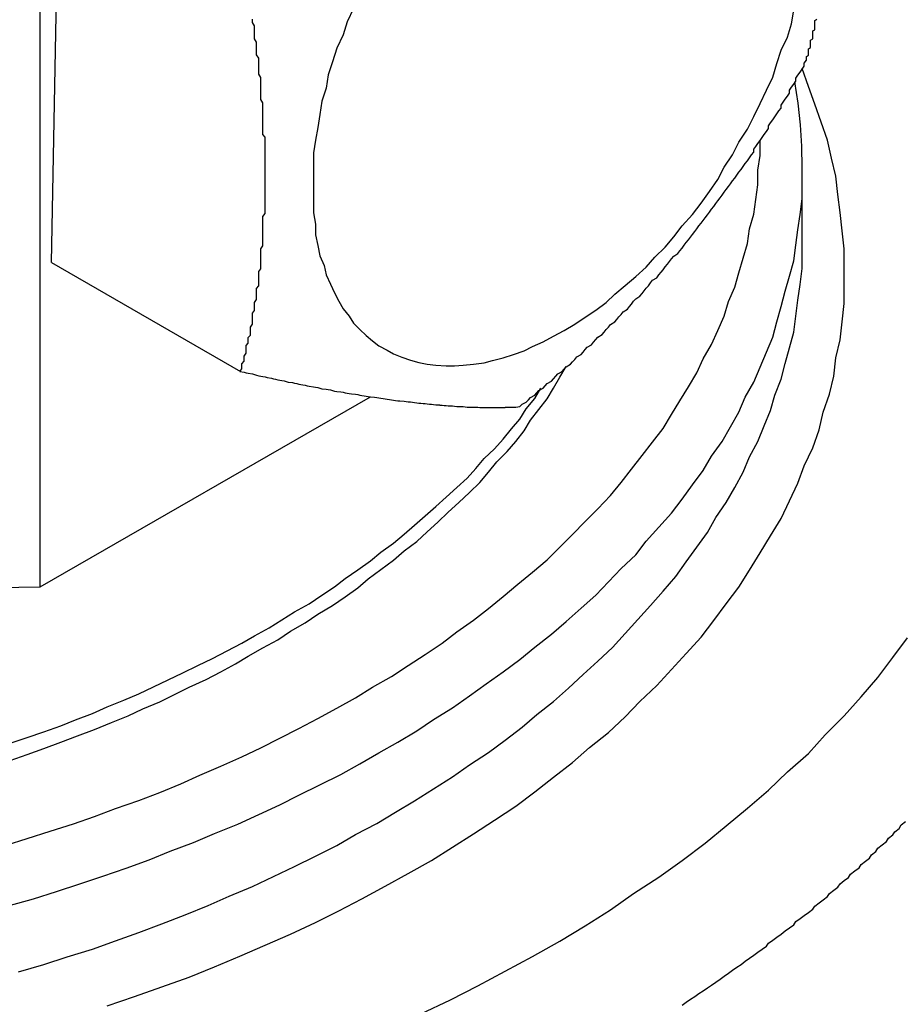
# Model space of a CAD drawing. Extents: x 553 to 1147, y -554 to 286.
# Tile 29 of 49: x 1090.21 to 1094.41, y -177.01 to -172.34. Entities that reach past the tile are written whole.
import ezdxf

# ---------------------------------------------------------------- set-up
doc = ezdxf.new("R2010")
doc.units = 0
doc.header["$LTSCALE"] = 2
doc.layers.add('ETROIT_VISIBLE__ISO_', color=7, linetype='CONTINUOUS')
doc.layers.add('VISIBLE__ISO_', color=7, linetype='CONTINUOUS')

msp = doc.modelspace()

# ---------------------------------------------------------------- linework, layer by layer
at = {"layer": 'ETROIT_VISIBLE__ISO_'}
for points in [[(1090.63, -177.019, 0), (1090.76, -176.975, 0), (1090.89, -176.929, 0), (1091.02, -176.882, 0), (1091.14, -176.833, 0), (1091.26, -176.783, 0), (1091.38, -176.731, 0), (1091.5, -176.678, 0), (1091.62, -176.623, 0), (1091.73, -176.567, 0), (1091.84, -176.51, 0), (1091.95, -176.451, 0), (1092.06, -176.39, 0), (1092.17, -176.329, 0), (1092.27, -176.266, 0), (1092.37, -176.202, 0), (1092.47, -176.137, 0), (1092.57, -176.07, 0), (1092.66, -176.002, 0), (1092.75, -175.933, 0), (1092.84, -175.863, 0), (1092.92, -175.792, 0), (1093.01, -175.72, 0), (1093.09, -175.647, 0), (1093.16, -175.573, 0), (1093.24, -175.498, 0), (1093.31, -175.422, 0), (1093.38, -175.345, 0), (1093.45, -175.268, 0), (1093.51, -175.189, 0), (1093.57, -175.11, 0), (1093.63, -175.03, 0), (1093.68, -174.95, 0), (1093.73, -174.868, 0), (1093.78, -174.786, 0), (1093.83, -174.704, 0), (1093.87, -174.621, 0), (1093.91, -174.537, 0), (1093.94, -174.454, 0), (1093.98, -174.369, 0), (1094.01, -174.284, 0), (1094.03, -174.199, 0), (1094.06, -174.114, 0), (1094.08, -174.028, 0), (1094.09, -173.942, 0), (1094.11, -173.856, 0), (1094.12, -173.77, 0), (1094.13, -173.683, 0), (1094.13, -173.597, 0), (1094.13, -173.51, 0), (1094.13, -173.424, 0), (1094.12, -173.338, 0), (1094.11, -173.251, 0), (1094.1, -173.165, 0), (1094.09, -173.079, 0), (1094.07, -172.993, 0), (1094.05, -172.907, 0), (1094.02, -172.822, 0), (1093.99, -172.737, 0), (1093.96, -172.653, 0), (1093.93, -172.568, 0)], [(1090.15, -176.256, 0), (1090.25, -176.224, 0), (1090.36, -176.19, 0), (1090.47, -176.155, 0), (1090.57, -176.119, 0), (1090.67, -176.082, 0), (1090.78, -176.044, 0), (1090.88, -176.005, 0), (1090.98, -175.964, 0), (1091.07, -175.923, 0), (1091.17, -175.881, 0), (1091.27, -175.837, 0), (1091.36, -175.793, 0), (1091.45, -175.748, 0), (1091.54, -175.701, 0), (1091.63, -175.654, 0), (1091.72, -175.606, 0), (1091.81, -175.556, 0), (1091.89, -175.506, 0), (1091.98, -175.455, 0), (1092.06, -175.403, 0), (1092.14, -175.351, 0), (1092.22, -175.297, 0), (1092.29, -175.243, 0), (1092.37, -175.188, 0), (1092.44, -175.132, 0), (1092.51, -175.075, 0), (1092.58, -175.017, 0), (1092.65, -174.959, 0), (1092.72, -174.9, 0), (1092.78, -174.841, 0), (1092.84, -174.78, 0), (1092.9, -174.719, 0), (1092.96, -174.658, 0), (1093.02, -174.596, 0), (1093.07, -174.533, 0), (1093.12, -174.47, 0), (1093.17, -174.406, 0), (1093.22, -174.342, 0), (1093.27, -174.277, 0), (1093.31, -174.211, 0), (1093.35, -174.146, 0), (1093.39, -174.079, 0), (1093.43, -174.013, 0), (1093.46, -173.946, 0), (1093.5, -173.878, 0), (1093.53, -173.811, 0), (1093.56, -173.743, 0), (1093.58, -173.674, 0), (1093.61, -173.606, 0), (1093.63, -173.537, 0), (1093.65, -173.468, 0), (1093.67, -173.398, 0), (1093.68, -173.329, 0), (1093.7, -173.259, 0), (1093.71, -173.19, 0), (1093.72, -173.12, 0), (1093.72, -173.05, 0), (1093.73, -172.98, 0), (1093.73, -172.91, 0)], [(1090.16, -176.544, 0), (1090.28, -176.511, 0), (1090.39, -176.476, 0), (1090.5, -176.44, 0), (1090.61, -176.403, 0), (1090.72, -176.365, 0), (1090.83, -176.325, 0), (1090.93, -176.285, 0), (1091.04, -176.243, 0), (1091.14, -176.2, 0), (1091.25, -176.156, 0), (1091.35, -176.111, 0), (1091.45, -176.065, 0), (1091.54, -176.018, 0), (1091.64, -175.969, 0), (1091.74, -175.92, 0), (1091.83, -175.87, 0), (1091.92, -175.818, 0), (1092.01, -175.766, 0), (1092.1, -175.713, 0), (1092.18, -175.659, 0), (1092.27, -175.603, 0), (1092.35, -175.547, 0), (1092.43, -175.49, 0), (1092.51, -175.433, 0), (1092.59, -175.374, 0), (1092.66, -175.315, 0), (1092.74, -175.254, 0), (1092.81, -175.193, 0), (1092.88, -175.131, 0), (1092.95, -175.069, 0), (1093.01, -175.006, 0), (1093.07, -174.942, 0), (1093.14, -174.877, 0), (1093.19, -174.812, 0), (1093.25, -174.746, 0), (1093.31, -174.679, 0), (1093.36, -174.612, 0), (1093.41, -174.544, 0), (1093.46, -174.476, 0), (1093.5, -174.408, 0), (1093.55, -174.338, 0), (1093.59, -174.269, 0), (1093.63, -174.199, 0), (1093.66, -174.128, 0), (1093.7, -174.057, 0), (1093.73, -173.986, 0), (1093.76, -173.914, 0), (1093.79, -173.843, 0), (1093.81, -173.77, 0), (1093.83, -173.698, 0), (1093.85, -173.625, 0), (1093.87, -173.553, 0), (1093.89, -173.48, 0), (1093.9, -173.406, 0), (1093.91, -173.333, 0), (1093.92, -173.26, 0), (1093.93, -173.186, 0), (1093.93, -173.113, 0), (1093.93, -173.039, 0)], [(1090.21, -176.857, 0), (1090.33, -176.823, 0), (1090.44, -176.786, 0), (1090.56, -176.749, 0), (1090.67, -176.71, 0), (1090.78, -176.67, 0), (1090.89, -176.629, 0), (1091, -176.587, 0), (1091.11, -176.543, 0), (1091.21, -176.498, 0), (1091.32, -176.452, 0), (1091.42, -176.405, 0), (1091.52, -176.357, 0), (1091.62, -176.308, 0), (1091.72, -176.257, 0), (1091.81, -176.205, 0), (1091.91, -176.153, 0), (1092, -176.099, 0), (1092.09, -176.045, 0), (1092.18, -175.989, 0), (1092.27, -175.932, 0), (1092.35, -175.875, 0), (1092.44, -175.816, 0), (1092.52, -175.757, 0), (1092.6, -175.696, 0), (1092.67, -175.635, 0), (1092.75, -175.573, 0), (1092.82, -175.51, 0), (1092.89, -175.446, 0), (1092.96, -175.382, 0), (1093.03, -175.317, 0), (1093.09, -175.251, 0), (1093.15, -175.184, 0), (1093.21, -175.117, 0), (1093.27, -175.049, 0), (1093.33, -174.98, 0), (1093.38, -174.911, 0), (1093.43, -174.841, 0), (1093.48, -174.771, 0), (1093.52, -174.7, 0), (1093.57, -174.629, 0), (1093.61, -174.557, 0), (1093.65, -174.485, 0), (1093.68, -174.412, 0), (1093.72, -174.339, 0), (1093.75, -174.265, 0), (1093.78, -174.192, 0), (1093.8, -174.118, 0), (1093.83, -174.043, 0), (1093.85, -173.969, 0), (1093.87, -173.894, 0), (1093.89, -173.819, 0), (1093.9, -173.744, 0), (1093.91, -173.668, 0), (1093.92, -173.593, 0), (1093.93, -173.517, 0), (1093.93, -173.442, 0), (1093.93, -173.366, 0)], [(1092.12, -177.057, 0), (1092.26, -176.991, 0), (1092.39, -176.924, 0), (1092.52, -176.855, 0), (1092.65, -176.785, 0), (1092.78, -176.712, 0), (1092.9, -176.639, 0), (1093.02, -176.563, 0), (1093.13, -176.486, 0), (1093.25, -176.408, 0), (1093.36, -176.328, 0), (1093.47, -176.247, 0), (1093.57, -176.164, 0), (1093.67, -176.08, 0), (1093.77, -175.995, 0), (1093.86, -175.908, 0), (1093.96, -175.821, 0), (1094.04, -175.732, 0), (1094.13, -175.642, 0), (1094.21, -175.551, 0), (1094.29, -175.459, 0), (1094.36, -175.365, 0), (1094.43, -175.271, 0)], [(1093.36, -177.016, 0), (1093.38, -177.002, 0), (1093.4, -176.988, 0), (1093.42, -176.975, 0), (1093.44, -176.961, 0), (1093.46, -176.947, 0), (1093.48, -176.933, 0), (1093.5, -176.92, 0), (1093.52, -176.906, 0), (1093.54, -176.892, 0), (1093.56, -176.878, 0), (1093.58, -176.864, 0), (1093.6, -176.85, 0), (1093.62, -176.836, 0), (1093.64, -176.822, 0), (1093.66, -176.807, 0), (1093.68, -176.793, 0), (1093.7, -176.779, 0), (1093.72, -176.764, 0), (1093.74, -176.75, 0), (1093.76, -176.736, 0), (1093.77, -176.721, 0), (1093.79, -176.707, 0), (1093.81, -176.692, 0), (1093.83, -176.678, 0), (1093.85, -176.663, 0), (1093.87, -176.648, 0), (1093.89, -176.634, 0), (1093.9, -176.619, 0), (1093.92, -176.604, 0), (1093.94, -176.59, 0), (1093.96, -176.575, 0), (1093.98, -176.56, 0), (1093.99, -176.545, 0), (1094.01, -176.53, 0), (1094.03, -176.515, 0), (1094.05, -176.5, 0), (1094.06, -176.485, 0), (1094.08, -176.47, 0), (1094.1, -176.455, 0), (1094.11, -176.439, 0), (1094.13, -176.424, 0), (1094.15, -176.409, 0), (1094.16, -176.394, 0), (1094.18, -176.378, 0), (1094.2, -176.363, 0), (1094.21, -176.348, 0), (1094.23, -176.332, 0), (1094.25, -176.317, 0), (1094.26, -176.301, 0), (1094.28, -176.286, 0), (1094.29, -176.27, 0), (1094.31, -176.254, 0), (1094.33, -176.239, 0), (1094.34, -176.223, 0), (1094.36, -176.207, 0), (1094.37, -176.192, 0), (1094.39, -176.176, 0), (1094.4, -176.16, 0), (1094.42, -176.144, 0)]]:
    msp.add_polyline3d(points, dxfattribs=at)
at = {"layer": 'VISIBLE__ISO_'}
for p, q in [((1090.312, -175.0287), (1090.312, -167.6708)), ((1090.366, -173.4893), (1090.4, -171.6765)), ((1093.9308, -173.366), (1093.9308, -173.0389)), ((1090.366, -173.4893), (1091.2634, -174.0062)), ((1090.312, -175.0287), (1091.8799, -174.126)), ((1087.3066, -175.0786), (1090.312, -175.0287))]:
    msp.add_line(p, q, dxfattribs=at)
at = {"layer": 'VISIBLE__ISO_', "flags": 128}
msp.add_lwpolyline([(1093.9308, -173.0389), (1093.9286, -172.9366), (1093.922, -172.8343), (1093.911, -172.7322), (1093.8957, -172.6303)], dxfattribs=at)
at = {"layer": 'VISIBLE__ISO_'}
for points in [[(1091.8, -172.282, 0), (1091.77, -172.345, 0), (1091.75, -172.408, 0), (1091.72, -172.471, 0), (1091.7, -172.535, 0), (1091.68, -172.598, 0), (1091.67, -172.661, 0), (1091.65, -172.723, 0), (1091.64, -172.785, 0), (1091.63, -172.847, 0), (1091.62, -172.908, 0), (1091.61, -172.968, 0), (1091.61, -173.027, 0), (1091.61, -173.085, 0), (1091.61, -173.142, 0), (1091.61, -173.198, 0), (1091.61, -173.253, 0), (1091.62, -173.306, 0), (1091.62, -173.358, 0), (1091.63, -173.408, 0), (1091.64, -173.457, 0), (1091.66, -173.503, 0), (1091.67, -173.548, 0), (1091.69, -173.592, 0), (1091.71, -173.633, 0), (1091.73, -173.672, 0), (1091.75, -173.709, 0), (1091.78, -173.744, 0), (1091.8, -173.777, 0), (1091.83, -173.807, 0), (1091.86, -173.835, 0), (1091.89, -173.861, 0), (1091.92, -173.884, 0), (1091.96, -173.905, 0), (1091.99, -173.923, 0), (1092.03, -173.939, 0), (1092.07, -173.953, 0), (1092.11, -173.963, 0), (1092.15, -173.971, 0), (1092.19, -173.977, 0), (1092.24, -173.98, 0), (1092.28, -173.98, 0), (1092.32, -173.977, 0), (1092.37, -173.972, 0), (1092.42, -173.965, 0), (1092.46, -173.954, 0), (1092.51, -173.942, 0), (1092.56, -173.926, 0), (1092.61, -173.908, 0), (1092.65, -173.888, 0), (1092.7, -173.865, 0), (1092.75, -173.839, 0), (1092.8, -173.812, 0), (1092.85, -173.782, 0), (1092.9, -173.749, 0), (1092.95, -173.715, 0), (1093, -173.678, 0), (1093.04, -173.639, 0), (1093.09, -173.598, 0), (1093.14, -173.555, 0), (1093.19, -173.511, 0), (1093.23, -173.464, 0), (1093.28, -173.416, 0), (1093.32, -173.366, 0), (1093.36, -173.314, 0), (1093.41, -173.261, 0), (1093.45, -173.207, 0), (1093.49, -173.151, 0), (1093.53, -173.094, 0), (1093.56, -173.036, 0), (1093.6, -172.977, 0), (1093.63, -172.917, 0), (1093.67, -172.856, 0), (1093.7, -172.795, 0), (1093.73, -172.733, 0), (1093.76, -172.67, 0), (1093.79, -172.608, 0), (1093.81, -172.544, 0), (1093.83, -172.481, 0), (1093.86, -172.418, 0), (1093.88, -172.355, 0), (1093.89, -172.291, 0)], [(1091.26, -174.006, 0), (1091.27, -173.994, 0), (1091.27, -173.982, 0), (1091.27, -173.97, 0), (1091.28, -173.957, 0), (1091.28, -173.945, 0), (1091.28, -173.933, 0), (1091.29, -173.92, 0), (1091.29, -173.908, 0), (1091.29, -173.896, 0), (1091.29, -173.883, 0), (1091.3, -173.871, 0), (1091.3, -173.858, 0), (1091.3, -173.845, 0), (1091.31, -173.833, 0), (1091.31, -173.82, 0), (1091.31, -173.807, 0), (1091.31, -173.795, 0), (1091.32, -173.782, 0), (1091.32, -173.769, 0), (1091.32, -173.756, 0), (1091.32, -173.743, 0), (1091.32, -173.73, 0), (1091.33, -173.717, 0), (1091.33, -173.704, 0), (1091.33, -173.691, 0), (1091.33, -173.678, 0), (1091.34, -173.665, 0), (1091.34, -173.652, 0), (1091.34, -173.639, 0), (1091.34, -173.625, 0), (1091.34, -173.612, 0), (1091.35, -173.599, 0), (1091.35, -173.586, 0), (1091.35, -173.572, 0), (1091.35, -173.559, 0), (1091.35, -173.545, 0), (1091.35, -173.532, 0), (1091.36, -173.518, 0), (1091.36, -173.505, 0), (1091.36, -173.491, 0), (1091.36, -173.478, 0), (1091.36, -173.464, 0), (1091.36, -173.45, 0), (1091.36, -173.437, 0), (1091.36, -173.423, 0), (1091.37, -173.409, 0), (1091.37, -173.395, 0), (1091.37, -173.382, 0), (1091.37, -173.368, 0), (1091.37, -173.354, 0), (1091.37, -173.34, 0), (1091.37, -173.326, 0), (1091.37, -173.312, 0), (1091.37, -173.298, 0), (1091.37, -173.284, 0), (1091.37, -173.27, 0), (1091.38, -173.256, 0), (1091.38, -173.242, 0), (1091.38, -173.228, 0), (1091.38, -173.213, 0), (1091.38, -173.199, 0), (1091.38, -173.185, 0), (1091.38, -173.171, 0), (1091.38, -173.156, 0), (1091.38, -173.142, 0), (1091.38, -173.128, 0), (1091.38, -173.113, 0), (1091.38, -173.099, 0), (1091.38, -173.084, 0), (1091.38, -173.07, 0), (1091.38, -173.055, 0), (1091.38, -173.041, 0), (1091.38, -173.026, 0), (1091.38, -173.012, 0), (1091.38, -172.997, 0), (1091.38, -172.983, 0), (1091.38, -172.968, 0), (1091.38, -172.953, 0), (1091.38, -172.939, 0), (1091.38, -172.924, 0), (1091.38, -172.909, 0), (1091.38, -172.894, 0), (1091.37, -172.88, 0), (1091.37, -172.865, 0), (1091.37, -172.85, 0), (1091.37, -172.835, 0), (1091.37, -172.82, 0), (1091.37, -172.805, 0), (1091.37, -172.79, 0), (1091.37, -172.775, 0), (1091.37, -172.76, 0), (1091.37, -172.745, 0), (1091.37, -172.73, 0), (1091.36, -172.715, 0), (1091.36, -172.7, 0), (1091.36, -172.685, 0), (1091.36, -172.67, 0), (1091.36, -172.655, 0), (1091.36, -172.64, 0), (1091.36, -172.625, 0), (1091.36, -172.61, 0), (1091.35, -172.594, 0), (1091.35, -172.579, 0), (1091.35, -172.564, 0), (1091.35, -172.549, 0), (1091.35, -172.533, 0), (1091.35, -172.518, 0), (1091.34, -172.503, 0), (1091.34, -172.488, 0), (1091.34, -172.472, 0), (1091.34, -172.457, 0), (1091.34, -172.442, 0), (1091.33, -172.426, 0), (1091.33, -172.411, 0), (1091.33, -172.395, 0), (1091.33, -172.38, 0), (1091.33, -172.364, 0), (1091.32, -172.349, 0), (1091.32, -172.333, 0)], [(1093.95, -172.528, 0), (1093.95, -172.522, 0), (1093.95, -172.516, 0), (1093.95, -172.51, 0), (1093.96, -172.504, 0), (1093.96, -172.498, 0), (1093.96, -172.492, 0), (1093.96, -172.486, 0), (1093.96, -172.48, 0), (1093.96, -172.474, 0), (1093.97, -172.468, 0), (1093.97, -172.462, 0), (1093.97, -172.456, 0), (1093.97, -172.45, 0), (1093.97, -172.444, 0), (1093.97, -172.438, 0), (1093.97, -172.432, 0), (1093.98, -172.426, 0), (1093.98, -172.42, 0), (1093.98, -172.413, 0), (1093.98, -172.407, 0), (1093.98, -172.401, 0), (1093.98, -172.395, 0), (1093.98, -172.389, 0), (1093.99, -172.383, 0), (1093.99, -172.377, 0), (1093.99, -172.371, 0), (1093.99, -172.364, 0), (1093.99, -172.358, 0), (1093.99, -172.352, 0), (1093.99, -172.346, 0), (1093.99, -172.34, 0), (1094, -172.333, 0)], [(1092.59, -174.173, 0), (1092.6, -174.162, 0), (1092.62, -174.152, 0), (1092.63, -174.141, 0), (1092.64, -174.13, 0), (1092.66, -174.119, 0), (1092.67, -174.108, 0), (1092.68, -174.097, 0), (1092.7, -174.085, 0), (1092.71, -174.074, 0), (1092.72, -174.063, 0), (1092.74, -174.052, 0), (1092.75, -174.041, 0), (1092.76, -174.029, 0), (1092.77, -174.018, 0), (1092.79, -174.006, 0), (1092.8, -173.995, 0), (1092.81, -173.984, 0), (1092.83, -173.972, 0), (1092.84, -173.961, 0), (1092.85, -173.949, 0), (1092.86, -173.937, 0), (1092.88, -173.926, 0), (1092.89, -173.914, 0), (1092.9, -173.902, 0), (1092.91, -173.891, 0), (1092.93, -173.879, 0), (1092.94, -173.867, 0), (1092.95, -173.855, 0), (1092.96, -173.843, 0), (1092.98, -173.831, 0), (1092.99, -173.819, 0), (1093, -173.807, 0), (1093.01, -173.795, 0), (1093.02, -173.783, 0), (1093.04, -173.771, 0), (1093.05, -173.759, 0), (1093.06, -173.747, 0), (1093.07, -173.735, 0), (1093.08, -173.723, 0), (1093.1, -173.71, 0), (1093.11, -173.698, 0), (1093.12, -173.686, 0), (1093.13, -173.673, 0), (1093.14, -173.661, 0), (1093.16, -173.649, 0), (1093.17, -173.636, 0), (1093.18, -173.624, 0), (1093.19, -173.611, 0), (1093.2, -173.599, 0), (1093.21, -173.586, 0), (1093.22, -173.573, 0), (1093.24, -173.561, 0), (1093.25, -173.548, 0), (1093.26, -173.535, 0), (1093.27, -173.523, 0), (1093.28, -173.51, 0), (1093.29, -173.497, 0), (1093.3, -173.484, 0), (1093.31, -173.471, 0), (1093.32, -173.459, 0), (1093.34, -173.446, 0), (1093.35, -173.433, 0), (1093.36, -173.42, 0), (1093.37, -173.407, 0), (1093.38, -173.394, 0), (1093.39, -173.381, 0), (1093.4, -173.368, 0), (1093.41, -173.355, 0), (1093.42, -173.342, 0), (1093.43, -173.328, 0), (1093.44, -173.315, 0), (1093.45, -173.302, 0), (1093.46, -173.289, 0), (1093.47, -173.276, 0), (1093.48, -173.262, 0), (1093.49, -173.249, 0), (1093.5, -173.236, 0), (1093.51, -173.222, 0), (1093.52, -173.209, 0), (1093.53, -173.196, 0), (1093.54, -173.182, 0), (1093.55, -173.169, 0), (1093.56, -173.155, 0), (1093.57, -173.142, 0), (1093.58, -173.128, 0), (1093.59, -173.115, 0), (1093.6, -173.101, 0), (1093.61, -173.088, 0), (1093.62, -173.074, 0), (1093.63, -173.06, 0), (1093.64, -173.047, 0), (1093.65, -173.033, 0), (1093.66, -173.019, 0), (1093.67, -173.006, 0), (1093.68, -172.992, 0), (1093.69, -172.978, 0), (1093.7, -172.964, 0), (1093.7, -172.95, 0), (1093.71, -172.937, 0), (1093.72, -172.923, 0), (1093.73, -172.909, 0), (1093.74, -172.895, 0), (1093.75, -172.881, 0), (1093.76, -172.867, 0), (1093.77, -172.853, 0), (1093.77, -172.839, 0), (1093.78, -172.825, 0), (1093.79, -172.811, 0), (1093.8, -172.797, 0), (1093.81, -172.783, 0), (1093.82, -172.769, 0), (1093.83, -172.755, 0), (1093.83, -172.741, 0), (1093.84, -172.727, 0), (1093.85, -172.713, 0), (1093.86, -172.699, 0), (1093.87, -172.684, 0), (1093.87, -172.67, 0), (1093.88, -172.656, 0), (1093.89, -172.642, 0), (1093.9, -172.628, 0), (1093.9, -172.613, 0), (1093.91, -172.599, 0), (1093.92, -172.585, 0), (1093.93, -172.57, 0), (1093.94, -172.556, 0), (1093.94, -172.542, 0), (1093.95, -172.528, 0)], [(1090.17, -175.854, 0), (1090.25, -175.826, 0), (1090.33, -175.797, 0), (1090.41, -175.767, 0), (1090.49, -175.737, 0), (1090.57, -175.706, 0), (1090.65, -175.674, 0), (1090.73, -175.642, 0), (1090.8, -175.608, 0), (1090.88, -175.575, 0), (1090.95, -175.54, 0), (1091.02, -175.505, 0), (1091.1, -175.469, 0), (1091.17, -175.432, 0), (1091.24, -175.395, 0), (1091.3, -175.358, 0), (1091.37, -175.319, 0), (1091.44, -175.28, 0), (1091.5, -175.24, 0), (1091.57, -175.2, 0), (1091.63, -175.159, 0), (1091.7, -175.118, 0), (1091.76, -175.076, 0), (1091.82, -175.034, 0), (1091.87, -174.991, 0), (1091.93, -174.947, 0), (1091.99, -174.903, 0), (1092.04, -174.858, 0), (1092.1, -174.813, 0), (1092.15, -174.768, 0), (1092.2, -174.722, 0), (1092.25, -174.675, 0), (1092.3, -174.628, 0), (1092.35, -174.581, 0), (1092.4, -174.533, 0), (1092.44, -174.485, 0), (1092.48, -174.436, 0), (1092.53, -174.387, 0), (1092.57, -174.338, 0), (1092.61, -174.288, 0), (1092.64, -174.238, 0), (1092.68, -174.187, 0), (1092.72, -174.136, 0), (1092.75, -174.085, 0), (1092.78, -174.034, 0), (1092.81, -173.982, 0)], [(1091.26, -174.006, 0), (1091.28, -174.009, 0), (1091.29, -174.012, 0), (1091.3, -174.015, 0), (1091.32, -174.018, 0), (1091.33, -174.021, 0), (1091.34, -174.024, 0), (1091.35, -174.027, 0), (1091.37, -174.03, 0), (1091.38, -174.032, 0), (1091.39, -174.035, 0), (1091.41, -174.038, 0), (1091.42, -174.041, 0), (1091.43, -174.043, 0), (1091.44, -174.046, 0), (1091.46, -174.049, 0), (1091.47, -174.051, 0), (1091.48, -174.054, 0), (1091.49, -174.057, 0), (1091.51, -174.059, 0), (1091.52, -174.062, 0), (1091.53, -174.064, 0), (1091.54, -174.067, 0), (1091.56, -174.069, 0), (1091.57, -174.072, 0), (1091.58, -174.074, 0), (1091.59, -174.076, 0), (1091.61, -174.079, 0), (1091.62, -174.081, 0), (1091.63, -174.083, 0), (1091.64, -174.086, 0), (1091.65, -174.088, 0), (1091.67, -174.09, 0), (1091.68, -174.092, 0), (1091.69, -174.094, 0), (1091.7, -174.096, 0), (1091.71, -174.099, 0), (1091.72, -174.101, 0), (1091.74, -174.103, 0), (1091.75, -174.105, 0), (1091.76, -174.107, 0), (1091.77, -174.109, 0), (1091.78, -174.111, 0), (1091.79, -174.112, 0), (1091.81, -174.114, 0), (1091.82, -174.116, 0), (1091.83, -174.118, 0), (1091.84, -174.12, 0), (1091.85, -174.122, 0), (1091.86, -174.123, 0), (1091.87, -174.125, 0), (1091.88, -174.127, 0), (1091.9, -174.128, 0), (1091.91, -174.13, 0), (1091.92, -174.132, 0), (1091.93, -174.133, 0), (1091.94, -174.135, 0), (1091.95, -174.136, 0), (1091.96, -174.138, 0), (1091.97, -174.139, 0), (1091.98, -174.141, 0), (1091.99, -174.142, 0), (1092, -174.144, 0), (1092.01, -174.145, 0), (1092.02, -174.146, 0), (1092.04, -174.148, 0), (1092.05, -174.149, 0), (1092.06, -174.15, 0), (1092.07, -174.151, 0), (1092.08, -174.152, 0), (1092.09, -174.154, 0), (1092.1, -174.155, 0), (1092.11, -174.156, 0), (1092.12, -174.157, 0), (1092.13, -174.158, 0), (1092.14, -174.159, 0), (1092.15, -174.16, 0), (1092.16, -174.161, 0), (1092.17, -174.162, 0), (1092.18, -174.163, 0), (1092.19, -174.164, 0), (1092.2, -174.165, 0), (1092.21, -174.165, 0), (1092.21, -174.166, 0), (1092.22, -174.167, 0), (1092.23, -174.168, 0), (1092.24, -174.168, 0), (1092.25, -174.169, 0), (1092.26, -174.17, 0), (1092.27, -174.17, 0), (1092.28, -174.171, 0), (1092.29, -174.172, 0), (1092.3, -174.172, 0), (1092.31, -174.173, 0), (1092.32, -174.173, 0), (1092.33, -174.174, 0), (1092.33, -174.174, 0), (1092.34, -174.175, 0), (1092.35, -174.175, 0), (1092.36, -174.175, 0), (1092.37, -174.176, 0), (1092.38, -174.176, 0), (1092.39, -174.176, 0), (1092.39, -174.176, 0), (1092.4, -174.177, 0), (1092.41, -174.177, 0), (1092.42, -174.177, 0), (1092.43, -174.177, 0), (1092.44, -174.177, 0), (1092.44, -174.177, 0), (1092.45, -174.177, 0), (1092.46, -174.177, 0), (1092.47, -174.177, 0), (1092.48, -174.177, 0), (1092.48, -174.177, 0), (1092.49, -174.177, 0), (1092.5, -174.177, 0), (1092.51, -174.177, 0), (1092.52, -174.177, 0), (1092.52, -174.176, 0), (1092.53, -174.176, 0), (1092.54, -174.176, 0), (1092.55, -174.176, 0), (1092.55, -174.175, 0), (1092.56, -174.175, 0), (1092.57, -174.175, 0), (1092.58, -174.174, 0), (1092.58, -174.174, 0), (1092.59, -174.173, 0)], [(1090.17, -175.772, 0), (1090.25, -175.745, 0), (1090.33, -175.717, 0), (1090.41, -175.689, 0), (1090.48, -175.66, 0), (1090.56, -175.63, 0), (1090.63, -175.599, 0), (1090.71, -175.568, 0), (1090.78, -175.537, 0), (1090.85, -175.504, 0), (1090.92, -175.471, 0), (1090.99, -175.438, 0), (1091.06, -175.403, 0), (1091.13, -175.369, 0), (1091.2, -175.333, 0), (1091.27, -175.297, 0), (1091.33, -175.261, 0), (1091.4, -175.223, 0), (1091.46, -175.186, 0), (1091.52, -175.147, 0), (1091.59, -175.109, 0), (1091.65, -175.069, 0), (1091.71, -175.029, 0), (1091.76, -174.989, 0), (1091.82, -174.948, 0), (1091.88, -174.906, 0), (1091.93, -174.865, 0), (1091.99, -174.822, 0), (1092.04, -174.779, 0), (1092.09, -174.736, 0), (1092.14, -174.692, 0), (1092.19, -174.648, 0), (1092.24, -174.603, 0), (1092.29, -174.558, 0), (1092.34, -174.513, 0), (1092.38, -174.467, 0), (1092.42, -174.42, 0), (1092.47, -174.374, 0), (1092.51, -174.327, 0), (1092.55, -174.279, 0), (1092.59, -174.232, 0), (1092.62, -174.184, 0), (1092.66, -174.135, 0), (1092.69, -174.086, 0)]]:
    msp.add_polyline3d(points, dxfattribs=at)

doc.saveas('drawing.dxf')
